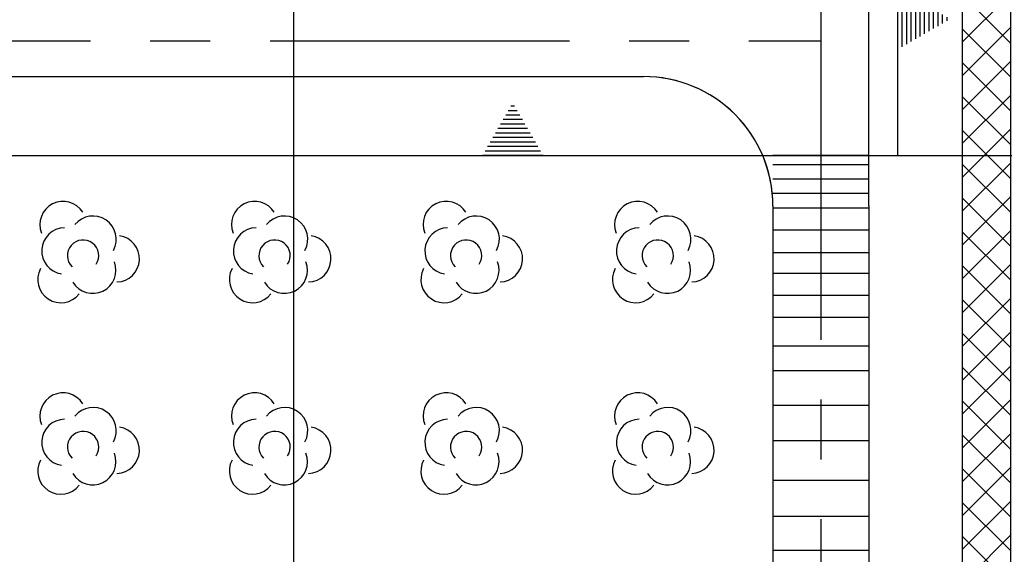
# Model space of a CAD drawing. Header units: inches. Extents: x -8998005 to 170525121, y -30058259 to 1575573.
# Tile 73 of 107: x 171366 to 274159, y -73666 to -17807. Entities that reach past the tile are written whole.
import ezdxf

# ---------------------------------------------------------------- set-up
doc = ezdxf.new("R2010")
doc.units = ezdxf.units.IN
doc.header["$LTSCALE"] = 5
doc.header["$MEASUREMENT"] = 0
for name, pattern in [('CENTER', [2, 1.25, -0.25, 0.25, -0.25]), ('CENTER2', [1.125, 0.75, -0.125, 0.125, -0.125]), ('DASHED', [0.75, 0.5, -0.25]), ('PHANTOM', [2.5, 1.25, -0.25, 0.25, -0.25, 0.25, -0.25])]:
    doc.linetypes.add(name, pattern=pattern)
for name, color, linetype in [('CANAL', 4, 'Continuous'), ('DIM', 7, 'Continuous'), ('existing old', 8, 'PHANTOM'), ('GRID', 1, 'CENTER2'), ('HIDDEN', 2, 'DASHED'), ('TCE-ME-ROAD', 244, 'Continuous'), ('Text', 6, 'Continuous')]:
    doc.layers.add(name, color=color, linetype=linetype)

# ---------------------------------------------------------------- blocks, each defined once
blk = doc.blocks.new('GV')
at = {"layer": 'existing old', "color": 3, "linetype": 'Continuous'}
for centre, radius, start, end in [((2383.149502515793, 3336.551243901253), 2421.991921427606, 31.92753023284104, 201.8405241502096), ((5515.166745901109, 1805.376828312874), 2421.991921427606, 331.2262577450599, 141.1392515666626), ((2578.842727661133, 579.037250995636), 2421.991921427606, 91.22626454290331, 261.1392577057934), ((7931.576416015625, -240.284775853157), 2421.991921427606, 271.9275296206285, 81.84052812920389), ((4467.501961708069, 89.7247049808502), 1636.141598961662, 326.5033000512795, 225.5066657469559), ((5480.942978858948, -1434.302177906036), 2421.991921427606, 211.2262609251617, 21.13925233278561), ((2158.885293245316, -2410.298238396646), 2421.991921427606, 151.9275372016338, 321.8405260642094)]:
    blk.add_arc(centre, radius, start, end, dxfattribs=at)
blk = doc.blocks.new('A$C08E86F63')
at = {"layer": 'TCE-ME-ROAD'}
h = blk.add_hatch(dxfattribs=at)
h.set_pattern_fill('ANSI37', color=3, scale=20000, style=0)
h.set_pattern_definition([(45, (0, 0), (-1767.766952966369, 1767.766952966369), []), (135, (0, 0), (-1767.766952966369, -1767.766952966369), [])])
h.paths.add_polyline_path([(-164708.9748621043, -59351.20218613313), (-168708.9748613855, -59351.20218613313), (-168708.9748613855, -370058.5203087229), (-164708.9748613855, -370058.5203087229), (-164708.9748671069, -113312.2021907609), (-75447.1552207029, -113312.2021882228), (-61047.15522195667, -98912.20218947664), (-5.986075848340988e-07, -98912.20218749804), (-1.019099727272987e-06, -285284.7021874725), (-62704.00946368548, -285284.7021874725), (-77232.747221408, -299813.4399438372), (-164708.974863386, -299812.2021850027), (-164708.9748633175, -303812.2021865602), (-75575.89297370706, -303813.4399427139), (-61047.15521666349, -289284.7021856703), (-9.563518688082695e-07, -289284.7021836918), (-1.242500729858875e-06, -515312.2021873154), (85191.02507293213, -515312.2021873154), (85191.02507293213, -510312.2021873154), (4999.999998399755, -510312.2021873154), (4999.999999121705, -217302.2021854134), (14999.99999957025, -217302.2021853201), (14999.99999957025, -212302.2021855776), (4999.999999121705, -212302.2021853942), (4999.999999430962, -94912.20219127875), (-62704.00946897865, -94912.20219127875), (-77104.00946840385, -109312.202189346), (-164708.9748673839, -109312.2021909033)])
at = {"layer": 'TCE-ME-ROAD', "color": 3}
blk.add_lwpolyline([(85191.02507313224, -515312.2021873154), (-1.242500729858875e-06, -515312.2021873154), (-9.563518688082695e-07, -289284.7021836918), (-61047.15521666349, -289284.7021856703), (-75575.89297370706, -303813.4399427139), (-164708.9748633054, -303812.2021865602), (-164708.9748613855, -370058.5203087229), (-168708.9748613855, -370058.5203087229), (-168708.9748613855, -59351.20218613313), (-164708.9748621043, -59351.20218613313), (-164708.9748673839, -109312.2021909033), (-77104.00946840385, -109312.202189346), (-62704.00946897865, -94912.20219127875), (4999.999999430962, -94912.20219127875), (4999.999999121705, -212302.2021853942), (14999.99999957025, -212302.2021855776), (14999.99999957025, -217302.2021853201), (4999.999999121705, -217302.2021854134), (4999.999998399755, -510312.2021873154), (85191.02507313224, -510312.2021873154), (85191.02507313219, -514062.2021850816)], dxfattribs=at)
blk = doc.blocks.new('BTG Road')
at = {"layer": 'TCE-ME-ROAD', "color": 11, "linetype": 'CENTER', "ltscale": 5000}
for p, q in [((3009893.943795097, 641519.0992813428), (3009893.943794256, 204269.0992799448)), ((2702393.94379423, 221519.0992814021), (3009893.943794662, 221519.0992814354))]:
    blk.add_line(p, q, dxfattribs=at)
at = {"layer": 'TCE-ME-ROAD'}
blk.add_line((3014893.943791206, 204269.0992813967), (3014893.943791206, 450475.1864187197), dxfattribs=at)
at = {"layer": 'TCE-ME-ROAD', "linetype": 'Continuous'}
blk.add_line((2701936.027094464, 217769.0992814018), (2991393.943794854, 217769.0992814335), dxfattribs=at)
at = {"layer": 'TCE-ME-ROAD'}
blk.add_arc((2991393.943794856, 204269.0992814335), 13500, 0, 90, dxfattribs=at)

msp = doc.modelspace()

# ---------------------------------------------------------------- hatches: boundary and pattern name
at = {"layer": 'Text'}
h = msp.add_hatch(dxfattribs=at)
h.set_pattern_fill('ANSI31', color=256, scale=3750, angle=404.9999999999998, style=0)
h.set_pattern_definition([(90, (325843.7803436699, -1310838.461168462), (-468.7499999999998, 2.361e-13), [])])
h.paths.add_polyline_path([(263000.0000473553, -14550.73554931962), (263000.0000473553, -17738.14924181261), (263000.0000473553, -20925.56293430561), (268523.8684524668, -17738.14924181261)])
h = msp.add_hatch(dxfattribs=at)
h.set_pattern_fill('ANSI31', color=256, scale=3750, angle=494.9999999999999, style=0)
h.set_pattern_definition([(180, (1515943.739775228, 30843.78030043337), (-1.5e-13, -468.7499999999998), [])])
h.paths.add_polyline_path([(219656.0141560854, -31999.99999588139), (222843.4278485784, -31999.99999588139), (226030.8415410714, -31999.99999588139), (222843.4278485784, -26476.13159077)])

# ---------------------------------------------------------------- linework, layer by layer
at = {"layer": 'CANAL', "color": 8}
msp.add_line((200000.0000469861, -799999.9999956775), (200000.0000469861, 1470818.601342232), dxfattribs=at)
at = {"layer": 'GRID', "color": 1, "linetype": 'Continuous', "ltscale": 0.05}
for p, q in [((263000.0000473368, 749010.6803243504), (263000.0000474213, -31999.99999582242)), ((-73749.99995206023, -31999.99999585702), (501154.650687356, -31999.99999579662))]:
    msp.add_line(p, q, dxfattribs=at)
at = {"layer": 'TCE-ME-ROAD', "color": 11, "linetype": 'CENTER', "ltscale": 5000}
msp.add_line((255000.0000474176, -19999.99999582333), (255000.000046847, -569884.9575613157), dxfattribs=at)
at = {"layer": 'TCE-ME-ROAD'}
msp.add_line((250000.0000476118, -37249.99999583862), (250000.0000475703, -79499.99999542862), dxfattribs=at)
at = {"layer": 'TCE-ME-ROAD', "linetype": 'Continuous'}
msp.add_lwpolyline([(260000.0000471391, -37249.999995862), (260000.0000471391, -115250.3059345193)], dxfattribs=at)
at = {"layer": 'TCE-ME-ROAD'}
msp.add_arc((236500.0000476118, -37249.99999582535), 13500, 359.9999999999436, 90.00000000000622, dxfattribs=at)
at = {"layer": 'Text'}
for p, q in [((260000.0000874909, -31999.9999957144), (250000.0000476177, -31999.99999593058)), ((260000.0000874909, -32982.17049180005), (250000.0000476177, -32982.17049201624)), ((260000.0000846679, -34466.61887014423), (250000.0000469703, -34466.61886933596)), ((260000.0000431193, -35951.06724975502), (250000.0001014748, -35951.0672499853)), ((260000.0000913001, -37482.61066667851), (250000.0000978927, -37482.61066705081)), ((260000.0000755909, -39793.76791726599), (250000.0000828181, -39793.76791880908)), ((260000.0000481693, -42174.29488694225), (250000.00008379, -42174.29489053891)), ((260000.0000381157, -44312.66425616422), (250000.0000941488, -44312.66425658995)), ((260000.0000486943, -46616.50268353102), (250000.0000554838, -46616.50268258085)), ((260000.0000774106, -48916.20438492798), (250000.0000774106, -48916.20438432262)), ((260000.0000727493, -51908.9668716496), (250000.0000962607, -51908.96686967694)), ((260000.0000913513, -54491.55701916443), (250000.0000950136, -54491.55701748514)), ((260000.0000747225, -58122.96643004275), (250000.0000901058, -58122.96642929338)), ((260000.000040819, -61794.78847315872), (250000.0000854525, -61794.78847324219)), ((260000.0000862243, -65961.74485384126), (250000.0000789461, -65961.74486050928)), ((260000.0000425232, -69714.39217075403), (250000.0000988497, -69714.39217284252)), ((260000.0000906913, -73265.29451931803), (250000.0000679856, -73265.29452100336))]:
    msp.add_line(p, q, dxfattribs=at)

# ---------------------------------------------------------------- block references
at = {"ltscale": 100}
msp.add_blockref('A$C08E86F63', (269808.9749743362, 391250.0000089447), dxfattribs=at)
at = {"layer": 'DIM'}
msp.add_blockref('BTG Road', (-2754893.943747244, -241519.0992772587), dxfattribs=at)
at = {"layer": 'HIDDEN'}
for p in [(173510.4995470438, -42548.77184085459), (193510.4995470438, -42548.77184085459), (213510.4995470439, -42548.77184085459), (233510.4995470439, -42548.77184085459), (173510.4995470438, -62548.77184085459), (193510.4995470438, -62548.77184085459), (213510.4995470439, -62548.77184085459), (233510.4995470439, -62548.77184085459)]:
    msp.add_blockref('GV', p, dxfattribs=at)

doc.saveas('drawing.dxf')
